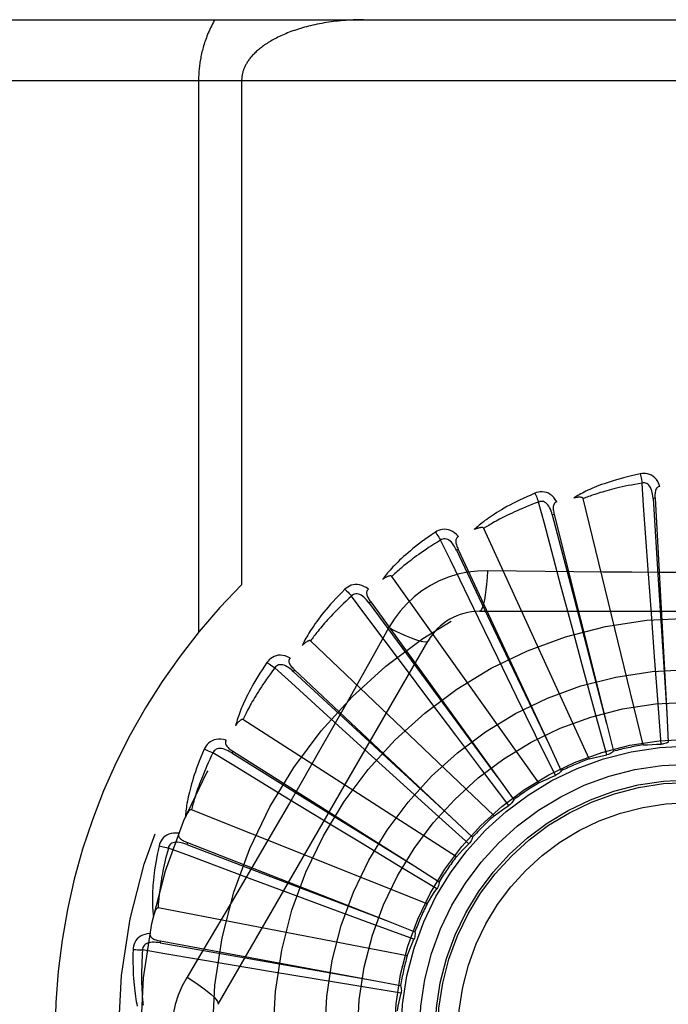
# Model space of a CAD drawing. Header units: inches. Extents: x 0 to 179, y 0 to 116.
# Tile 45 of 234: x 35.282 to 35.602, y 38.265 to 38.75. Entities that reach past the tile are written whole.
import ezdxf

# ---------------------------------------------------------------- set-up
doc = ezdxf.new("R2010")
doc.units = ezdxf.units.IN
doc.header["$LTSCALE"] = 9.8421052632
doc.header["$MEASUREMENT"] = 0
doc.linetypes.add('HIDDEN', pattern=[0.2, 0.1, -0.1])
doc.layers.add('LEFTHAND_DOOR_ASSEMBLY', color=7, linetype='CONTINUOUS')

msp = doc.modelspace()

# ---------------------------------------------------------------- linework, layer by layer
at = {"layer": 'LEFTHAND_DOOR_ASSEMBLY', "color": 8, "linetype": 'HIDDEN'}
for p, q in [((35.0337062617, 38.7503474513), (36.0957062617, 38.7503474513)), ((35.0037062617, 38.7203474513), (36.0957062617, 38.7203474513)), ((35.3704194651, 38.7203474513), (35.3704194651, 38.44832572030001)), ((35.3916326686, 38.7203474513), (35.3916326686, 38.4717148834)), ((35.5894125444, 38.3927863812), (35.5599500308, 38.5142325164)), ((35.5952833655, 38.5143985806), (35.5943252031, 38.5143460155)), ((35.5952833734, 38.5143984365), (35.6010637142, 38.4084634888)), ((35.5456171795, 38.5064241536), (35.5446862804, 38.5061912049)), ((35.5456172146, 38.5064240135), (35.5713414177, 38.4034973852)), ((35.5628677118, 38.3858985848), (35.510953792, 38.4995742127)), ((35.4983576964, 38.4891944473), (35.4974877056, 38.4887895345)), ((35.4983577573, 38.4891943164), (35.543096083, 38.3929960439)), ((35.5934724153, 38.4575672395), (35.5919005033, 38.4792641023)), ((35.538106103, 38.3741116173), (35.4656170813, 38.4759082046)), ((35.5545943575, 38.4502771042), (35.5489446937, 38.4712843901)), ((35.4552129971, 38.4633321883), (35.4544353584, 38.462769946)), ((35.4544353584, 38.462769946), (35.4796927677, 38.4284210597)), ((35.4552130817, 38.4633320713), (35.5173485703, 38.3773390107)), ((35.5177985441, 38.4357609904), (35.5082753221, 38.4553194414)), ((35.5087643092, 38.4586808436), (35.7156482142, 38.4586808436)), ((35.5950312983, 38.4364228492), (35.5934724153, 38.4575672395)), ((35.4641749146, 38.4506582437), (35.4572718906, 38.438283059)), ((35.5601266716, 38.4298098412), (35.5545943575, 38.4502771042)), ((35.3800632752, 38.2649307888), (35.4835052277, 38.4440975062)), ((35.5160226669, 38.3578514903), (35.4255784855, 38.4440898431)), ((35.5271043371, 38.4167105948), (35.5177985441, 38.4357609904)), ((35.5966215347, 38.4151877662), (35.5950312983, 38.4364228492)), ((35.4844148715, 38.4145435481), (35.4713622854, 38.4319462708)), ((35.4177424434, 38.429772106), (35.4170852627, 38.429072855)), ((35.4170852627, 38.429072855), (35.4483868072, 38.400124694)), ((35.4177425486, 38.4297720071), (35.4950294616, 38.3570921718)), ((35.4796927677, 38.4284210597), (35.5173829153, 38.3772923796)), ((35.5657069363, 38.409259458), (35.5601266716, 38.4298098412)), ((35.53647294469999, 38.3975876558), (35.5271043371, 38.4167105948)), ((35.4971578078, 38.3975985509), (35.4844148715, 38.4145435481)), ((35.5982993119, 38.3931598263), (35.5966215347, 38.4151877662)), ((35.5715232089, 38.3879471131), (35.5657069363, 38.409259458)), ((35.6010637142, 38.4084634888), (35.6018203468, 38.3942242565)), ((35.4974155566, 38.3377058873), (35.3922851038, 38.4052691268)), ((35.45564991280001, 38.3873916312), (35.4395397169, 38.4020096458)), ((35.5713414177, 38.4034973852), (35.5747791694, 38.3896586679)), ((35.4483868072, 38.400124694), (35.4950720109, 38.35705288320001)), ((35.5099761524, 38.380594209), (35.4971578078, 38.3975985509)), ((35.5462174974, 38.3777611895), (35.53647294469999, 38.3975876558)), ((35.543096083, 38.3929960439), (35.5490907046, 38.3800580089)), ((35.3873003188, 38.3897271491), (35.3867873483, 38.3889161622)), ((35.3867873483, 38.3889161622), (35.4230017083, 38.3664149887)), ((35.3873004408, 38.3897270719), (35.4769454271, 38.3329873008)), ((35.4713694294, 38.3731644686), (35.45564991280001, 38.3873916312)), ((35.5232967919, 38.3629702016), (35.5099761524, 38.380594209)), ((35.5173485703, 38.3773390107), (35.5256834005, 38.3657692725)), ((35.4871742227, 38.3588933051), (35.4713694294, 38.3731644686)), ((35.4325433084, 38.3552865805), (35.4139577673, 38.3665915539)), ((35.4230017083, 38.3664149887), (35.4769946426, 38.332956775)), ((35.4829572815, 38.3144029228), (35.3669402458, 38.3608491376)), ((35.5035895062, 38.344108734), (35.4871742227, 38.3588933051)), ((35.4506712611, 38.3442914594), (35.4325433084, 38.3552865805)), ((35.4950294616, 38.3570921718), (35.5054032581, 38.3473088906)), ((35.3649868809, 38.3446446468), (35.3646366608, 38.3437512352)), ((35.3646366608, 38.3437512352), (35.4044549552, 38.3285102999)), ((35.3649870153, 38.3446445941), (35.4637500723, 38.3058956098)), ((35.4688912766, 38.3332692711), (35.4506712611, 38.3442914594)), ((35.4044549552, 38.3285102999), (35.4638041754, 38.3058749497)), ((35.487807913, 38.3218584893), (35.4688912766, 38.3332692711)), ((35.4769454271, 38.3329873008), (35.4889832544, 38.3253440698)), ((35.4159301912, 38.3193887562), (35.3955410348, 38.3269720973)), ((35.4358113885, 38.3120230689), (35.4159301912, 38.3193887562)), ((35.4731704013, 38.2887848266), (35.3504599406, 38.3124353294)), ((35.4557881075, 38.3046482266), (35.4358113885, 38.3120230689)), ((35.4765224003, 38.2970236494), (35.4557881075, 38.3046482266)), ((35.4637500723, 38.3058956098), (35.4770168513, 38.3006686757)), ((35.3516085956, 38.2961539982), (35.3514337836, 38.2952104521)), ((35.3514337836, 38.2952104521), (35.3934168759, 38.2877806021)), ((35.3516087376, 38.2961539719), (35.4559203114, 38.2767962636)), ((35.3934168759, 38.2877806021), (35.4559773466, 38.2767862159)), ((35.4064110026, 38.2809955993), (35.3849551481, 38.2845832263)), ((35.4273268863, 38.2775255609), (35.4064110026, 38.2809955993)), ((35.4483382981, 38.27406461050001), (35.4273268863, 38.2775255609)), ((35.4559203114, 38.2767962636), (35.4699365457, 38.2741745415)), ((35.4701408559, 38.2705018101), (35.4483382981, 38.27406461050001))]:
    msp.add_line(p, q, dxfattribs=at)
for points in [[(35.3784579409, 38.7503474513), (35.3780027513, 38.7495446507), (35.3775618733, 38.7487389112), (35.3771352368, 38.7479298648), (35.3767230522, 38.7471186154), (35.3763254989, 38.746305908), (35.3759425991, 38.7454924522), (35.3755744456, 38.7446789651), (35.3752210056, 38.7438661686), (35.3748823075, 38.7430547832), (35.3745582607, 38.7422455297), (35.3742488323, 38.7414391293), (35.3739538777, 38.7406363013), (35.3736733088, 38.739837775), (35.3734069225, 38.7390442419), (35.3731545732, 38.7382564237), (35.37291600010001, 38.7374749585), (35.3726910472, 38.7367007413), (35.3724792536, 38.7359337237), (35.3722802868, 38.7351743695), (35.3720936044, 38.7344220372), (35.3719186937, 38.7336764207), (35.3717551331, 38.7329369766), (35.3716024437, 38.7322032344), (35.3714602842, 38.7314746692), (35.3713282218, 38.7307506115), (35.3712060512, 38.7300310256), (35.3710934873, 38.7293156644), (35.3709903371, 38.7286044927), (35.3708963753, 38.7278974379), (35.370811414, 38.7271943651), (35.3707352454, 38.7264951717), (35.3706677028, 38.7257996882), (35.3706085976, 38.7251077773), (35.3705577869, 38.7244192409), (35.3705151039, 38.7237339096), (35.3704804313, 38.7230515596), (35.3704536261, 38.722372), (35.3704345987, 38.7216949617), (35.3704231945, 38.7210200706), (35.3704194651, 38.7203474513)], [(35.4516326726, 38.7503474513), (35.4503771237, 38.7503408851), (35.4491240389, 38.750321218), (35.4478729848, 38.7502884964), (35.4466252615, 38.7502427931), (35.4453817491, 38.7501841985), (35.4441432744, 38.7501128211), (35.4429106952, 38.7500287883), (35.4416847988, 38.7499322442), (35.4404664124, 38.74982335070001), (35.4392562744, 38.7497022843), (35.4380551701, 38.7495692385), (35.4368637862, 38.7494244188), (35.4356828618, 38.7492680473), (35.4345130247, 38.749100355), (35.43335496, 38.7489215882), (35.4322092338, 38.7487319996), (35.4310764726, 38.7485318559), (35.4299571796, 38.7483214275), (35.4288519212, 38.7481009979), (35.4277611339, 38.7478708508), (35.4266853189, 38.7476312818), (35.4256248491, 38.7473825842), (35.4245801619, 38.7471250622), (35.4235515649, 38.7468590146), (35.4225394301, 38.74658475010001), (35.4215440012, 38.7463025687), (35.4205655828, 38.7460127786), (35.4196043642, 38.74571567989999), (35.4186605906, 38.745411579), (35.4177343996, 38.7451007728), (35.416825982, 38.7447835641), (35.415935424, 38.7444602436), (35.4150628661, 38.7441311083), (35.4142083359, 38.7437964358), (35.4133719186, 38.743456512), (35.412553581, 38.7431115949), (35.4117533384, 38.7427619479), (35.4109711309, 38.7424078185), (35.410206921, 38.7420494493), (35.4094606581, 38.7416870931), (35.4087322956, 38.7413209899), (35.4080217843, 38.7409513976), (35.4073290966, 38.7405785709), (35.4066541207, 38.7402027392), (35.4059968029, 38.7398241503), (35.4053569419, 38.7394429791), (35.4047344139, 38.7390594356), (35.4041289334, 38.7386736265), (35.4035403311, 38.7382857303), (35.4029681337, 38.7378956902), (35.4024116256, 38.7375032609), (35.401871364, 38.7371091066), (35.40134700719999, 38.7367131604), (35.4008405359, 38.7363174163), (35.4003540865, 38.7359239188), (35.3998868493, 38.7355327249), (35.3994398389, 38.7351453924), (35.3990097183, 38.7347594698), (35.3985935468, 38.7343729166), (35.3981911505, 38.7339856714), (35.3978010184, 38.7335965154), (35.3974242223, 38.733206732), (35.3970614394, 38.7328172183), (35.3967123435, 38.7324279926), (35.3963768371, 38.7320392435), (35.396054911, 38.7316513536), (35.3957465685, 38.73126467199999), (35.3954516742, 38.73087949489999), (35.39517014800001, 38.7304961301), (35.3949018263, 38.7301148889), (35.3946466, 38.7297361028), (35.3944042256, 38.7293600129), (35.3941745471, 38.728986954), (35.3939571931, 38.7286169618), (35.3937518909, 38.7282502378), (35.3935581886, 38.7278865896), (35.393375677, 38.7275259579), (35.3932039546, 38.7271681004), (35.3930425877, 38.7268128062), (35.3928912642, 38.7264598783), (35.3927496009, 38.7261090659), (35.3926173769, 38.7257602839), (35.3924943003, 38.7254133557), (35.3923802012, 38.725068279), (35.3922748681, 38.7247249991), (35.3921781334, 38.7243834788), (35.3920898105, 38.7240436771), (35.3920097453, 38.7237055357), (35.3919377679, 38.7233690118), (35.3918737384, 38.7230340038), (35.3918174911, 38.722700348), (35.391768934, 38.7223681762), (35.3917280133, 38.722038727), (35.3916944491, 38.721708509), (35.3916678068, 38.7213743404), (35.3916484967, 38.7210364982), (35.3916368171, 38.7206940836), (35.3916326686, 38.7203474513)], [(35.5879558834, 38.5264640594), (35.585776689, 38.5259961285), (35.583697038, 38.5255195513), (35.5817185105, 38.5250376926), (35.57983470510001, 38.5245514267), (35.5780411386, 38.524061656), (35.5763337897, 38.5235698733), (35.5747084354, 38.5230769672), (35.5731613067, 38.5225843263), (35.5716884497, 38.5220928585), (35.57028627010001, 38.5216038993), (35.5689509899, 38.5211183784), (35.5676792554, 38.5206376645), (35.5664671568, 38.5201633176), (35.565312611, 38.5196951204), (35.564212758, 38.5192333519), (35.5631661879, 38.5187773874), (35.562171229, 38.5183263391), (35.5612260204, 38.5178806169), (35.5603289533, 38.5174399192), (35.5594777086, 38.5170050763), (35.5586701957, 38.5165764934), (35.55790416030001, 38.5161548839), (35.5571773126, 38.5157414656), (35.5564876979, 38.5153349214), (35.5558324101, 38.5149338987), (35.5552121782, 38.5145393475)], [(35.5977015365, 38.5202276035), (35.597213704, 38.5214952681), (35.59664237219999, 38.522622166), (35.5959844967, 38.5236160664), (35.5952471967, 38.5244672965), (35.5944329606, 38.5251758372), (35.5935534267, 38.5257408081), (35.5926105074, 38.5261612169), (35.5916369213, 38.5264482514), (35.5906574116, 38.5266021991), (35.5896994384, 38.5266472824), (35.5888030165, 38.526602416), (35.5879558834, 38.5264640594)], [(35.5879558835, 38.5264640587), (35.5881090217, 38.5258634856), (35.5882690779, 38.5251747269), (35.5884304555, 38.5244212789), (35.5885911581, 38.5236123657), (35.58874908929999, 38.5227574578), (35.5888985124, 38.5218870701)], [(35.5888987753, 38.5218871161), (35.5870746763, 38.5215768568), (35.5853264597, 38.5212636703), (35.5836557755, 38.5209471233), (35.5820576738, 38.520628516), (35.5805287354, 38.5203087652), (35.5790660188, 38.5199885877), (35.57766634, 38.5196688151), (35.5763270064, 38.5193500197), (35.5750450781, 38.5190328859), (35.5738181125, 38.5187179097), (35.5726434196, 38.5184056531), (35.5715188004, 38.5180966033), (35.5704418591, 38.5177913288), (35.5694104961, 38.5174901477), (35.5684223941, 38.5171935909), (35.5674758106, 38.5169015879), (35.56656867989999, 38.5166142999), (35.5656996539, 38.5163315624), (35.5648671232, 38.5160532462), (35.5640698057, 38.5157794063), (35.563306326, 38.5155100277), (35.562575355, 38.5152451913), (35.5618755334, 38.5149849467), (35.5612055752, 38.514729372), (35.5605635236, 38.5144785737), (35.5599500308, 38.5142325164)], [(35.5943237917, 38.5143455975), (35.5942367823, 38.5153797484), (35.5941064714, 38.51635389), (35.5939296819, 38.5172701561), (35.593704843, 38.518124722), (35.5934274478, 38.5189162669), (35.5930976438, 38.5196377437), (35.5927161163, 38.52028676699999), (35.5922808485, 38.5208456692), (35.5917916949, 38.5212960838), (35.591254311, 38.5216372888), (35.5906720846, 38.5218612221), (35.5900699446, 38.5219747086), (35.5894768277, 38.5219829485), (35.5888944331, 38.5218867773)], [(35.5919005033, 38.4792641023), (35.5896681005, 38.5108664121), (35.5888987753, 38.5218871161)], [(35.5977048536, 38.5202276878), (35.5972481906, 38.5201578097), (35.59684181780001, 38.5200123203), (35.5964851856, 38.51978598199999), (35.5961799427, 38.5194945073), (35.5959302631, 38.5191513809), (35.595728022, 38.5187580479), (35.5955677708, 38.518318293), (35.5954456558, 38.5178385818), (35.5953575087, 38.5173251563), (35.5952988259, 38.5167824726), (35.5952643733, 38.5162166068), (35.5952521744, 38.5156289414), (35.5952580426, 38.5150233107), (35.5952833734, 38.5143984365)], [(35.5361387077, 38.5168848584), (35.5340874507, 38.5160129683), (35.5321355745, 38.5151514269), (35.5302839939, 38.5143038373), (35.5285262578, 38.5134698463), (35.5268577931, 38.5126494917), (35.5252743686, 38.5118434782), (35.5237716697, 38.5110518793), (35.5223457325, 38.510275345), (35.5209925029, 38.5095140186), (35.5197081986, 38.5087685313), (35.5184889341, 38.508039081), (35.5173311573, 38.5073263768), (35.5162307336, 38.5066312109), (35.5151856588, 38.5059529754), (35.5141930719, 38.5052914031), (35.5132517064, 38.5046456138), (35.5123600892, 38.5040144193), (35.5115163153, 38.50339787), (35.5107188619, 38.5027953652), (35.5099652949, 38.5022072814), (35.5092534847, 38.50163362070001), (35.5085810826, 38.501074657), (35.5079456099, 38.500531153), (35.5073453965, 38.5000014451), (35.5067778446, 38.4994836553), (35.5062434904, 38.4989788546)], [(35.5468885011, 38.5126054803), (35.5461695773, 38.5137579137), (35.5453953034, 38.5147563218), (35.5445612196, 38.5156077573), (35.5436761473, 38.5163040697), (35.5427425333, 38.5168457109), (35.5417719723, 38.5172340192), (35.5407665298, 38.517468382), (35.5397562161, 38.517565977), (35.5387652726, 38.5175317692), (35.5378160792, 38.5173947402), (35.5369443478, 38.5171810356), (35.5361387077, 38.5168848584)], [(35.5361387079, 38.5168848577), (35.5364027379, 38.51632411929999), (35.5366902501, 38.5156780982), (35.5369913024, 38.5149688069), (35.5373021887, 38.514204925), (35.5376190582, 38.5133953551), (35.53793050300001, 38.5125689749)], [(35.5599500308, 38.5142325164), (35.5598783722, 38.5143899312), (35.55977311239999, 38.5145219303), (35.5596306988, 38.5146268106), (35.5594617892, 38.5147096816), (35.5592751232, 38.5147743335), (35.5590729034, 38.5148230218), (35.5588605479, 38.514858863), (35.5586371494, 38.5148830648), (35.5584033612, 38.5148977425), (35.5581599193, 38.5149032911), (35.5579076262, 38.514900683), (35.5576469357, 38.5148903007), (35.5573789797, 38.5148728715), (35.5571025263, 38.5148483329), (35.5568170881, 38.5148169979), (35.5565215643, 38.5147784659), (35.5562150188, 38.5147328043), (35.5558964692, 38.5146789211), (35.5555644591, 38.5146156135), (35.5552194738, 38.5145432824)], [(35.5943252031, 38.5143460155), (35.5963542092, 38.4821406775), (35.597002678, 38.4717947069), (35.6010673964, 38.408405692)], [(35.5379307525, 38.5125690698), (35.5361983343, 38.5119192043), (35.5345409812, 38.51128082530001), (35.5329603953, 38.5106538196), (35.5314514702, 38.5100385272), (35.530010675, 38.5094352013), (35.5286349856, 38.5088439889), (35.5273211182, 38.508265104), (35.5260663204, 38.5076985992), (35.5248675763, 38.5071445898), (35.5237223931, 38.5066031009), (35.5226280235, 38.5060741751), (35.5215822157, 38.5055578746), (35.5205825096, 38.5050543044), (35.5196267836, 38.5045633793), (35.5187126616, 38.5040851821), (35.517838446, 38.5036193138), (35.517002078, 38.503165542), (35.5162022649, 38.5027234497), (35.5154374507, 38.5022926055), (35.5147063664, 38.5018728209), (35.514007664, 38.5014638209), (35.5133400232, 38.5010654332), (35.5127021, 38.5006774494), (35.5120926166, 38.5002997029), (35.5115096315, 38.4999319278), (35.510953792, 38.4995742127)], [(35.5446849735, 38.5061905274), (35.5444038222, 38.5071895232), (35.5440915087, 38.50812139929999), (35.5437445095, 38.5089876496), (35.5433620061, 38.5097842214), (35.5429398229, 38.5105089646), (35.5424794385, 38.5111549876), (35.5419819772, 38.5117200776), (35.5414488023, 38.5121865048), (35.5408832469, 38.5125362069), (35.5402910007, 38.5127695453), (35.5396769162, 38.5128792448), (35.5390641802, 38.5128767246), (35.5384802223, 38.5127725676), (35.5379265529, 38.5125679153)], [(35.5489446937, 38.4712843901), (35.5407718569, 38.50189312), (35.5379307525, 38.5125690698)], [(35.5468924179, 38.5126065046), (35.5464568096, 38.5124512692), (35.5460850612, 38.51223138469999), (35.5457776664, 38.5119416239), (35.5455331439, 38.5115976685), (35.5453529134, 38.5112134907), (35.5452287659, 38.5107889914), (35.5451546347, 38.5103268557), (35.5451255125, 38.5098327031), (35.5451361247, 38.5093118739), (35.5451812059, 38.5087678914), (35.5452544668, 38.5082057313), (35.5453537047, 38.5076263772), (35.5454740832, 38.5070328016), (35.5456172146, 38.5064240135)], [(35.5446862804, 38.5061912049), (35.5527735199, 38.4749518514), (35.5553682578, 38.4649155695), (35.5713559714, 38.40344132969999)], [(35.4984362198, 38.4955046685), (35.4975121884, 38.4965002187), (35.4965629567, 38.497334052), (35.4955828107, 38.4980122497), (35.4945819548, 38.4985284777), (35.4935627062, 38.4988836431), (35.4925361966, 38.4990812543), (35.4915045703, 38.4991211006), (35.4904940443, 38.4990257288), (35.4895274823, 38.4988046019), (35.4886213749, 38.4984904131), (35.4878058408, 38.4981155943), (35.4870708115, 38.4976723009)], [(35.510953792, 38.4995742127), (35.5108536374, 38.4997152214), (35.5107252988, 38.4998249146), (35.5105656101, 38.4999009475), (35.5103840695, 38.4999503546), (35.5101885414, 38.4999785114), (35.5099807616, 38.4999880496), (35.5097654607, 38.4999830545), (35.509541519, 38.4999645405), (35.5093091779, 38.4999347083), (35.5090690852, 38.4998940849), (35.508821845, 38.4998437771), (35.5085678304, 38.4997842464), (35.5083080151, 38.4997164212), (35.5080412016, 38.4996400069), (35.5077668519, 38.4995552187), (35.5074839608, 38.4994614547), (35.5071916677, 38.4993586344), (35.5068890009, 38.4992454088), (35.5065745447, 38.49912023), (35.506248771, 38.4989836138)], [(35.4870708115, 38.4976723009), (35.4852216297, 38.4964279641), (35.4834680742, 38.4952125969), (35.4818103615, 38.4940299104), (35.4802422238, 38.492878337), (35.4787591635, 38.4917570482), (35.4773568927, 38.4906659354), (35.4760311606, 38.4896042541), (35.474777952, 38.4885718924), (35.473593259, 38.4875682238), (35.4724732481, 38.4865931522), (35.4714140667, 38.4856461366), (35.4704120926, 38.4847272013), (35.469463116, 38.4838363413), (35.468565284, 38.4829725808), (35.4677158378, 38.4821351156), (35.4669137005, 38.481322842), (35.4661576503, 38.4805343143), (35.4654458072, 38.4797692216), (35.4647767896, 38.4790266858), (35.4641481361, 38.4783066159), (35.4635577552, 38.4776086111), (35.4630032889, 38.47693249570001), (35.4624821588, 38.47627854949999), (35.4619930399, 38.475644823), (35.4615337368, 38.4750289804), (35.4611045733, 38.4744321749)], [(35.48964724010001, 38.493773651), (35.4880691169, 38.4928076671), (35.4865625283, 38.4918671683), (35.4851291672, 38.4909523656), (35.4837639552, 38.4900626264), (35.4824633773, 38.489197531), (35.481224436, 38.4883566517), (35.4800438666, 38.487539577), (35.4789189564, 38.4867458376), (35.4778467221, 38.4859749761), (35.4768247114, 38.4852265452), (35.4758502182, 38.484500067), (35.47492102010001, 38.4837951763), (35.4740346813, 38.4831115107), (35.4731891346, 38.4824485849), (35.4723820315, 38.4818060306), (35.4716117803, 38.4811831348), (35.4708764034, 38.4805792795), (35.4701747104, 38.4799938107), (35.4695052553, 38.4794260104), (35.4688668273, 38.4788754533), (35.4682581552, 38.4783416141), (35.4676779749, 38.477824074), (35.4671250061, 38.4773223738), (35.4665980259, 38.4768361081), (35.4660951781, 38.4763646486), (35.4656170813, 38.4759082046)], [(35.4870708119, 38.4976723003), (35.4874361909, 38.4971716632), (35.4878407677, 38.4965917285), (35.4882706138, 38.49595222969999), (35.4887204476, 38.4952609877), (35.4891848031, 38.4945260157), (35.4896470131, 38.4937735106)], [(35.4974865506, 38.4887886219), (35.4970214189, 38.4897163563), (35.4965383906, 38.4905722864), (35.4960337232, 38.4913572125), (35.4955073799, 38.492067), (35.4949556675, 38.4926987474), (35.4943813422, 38.4932459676), (35.4937859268, 38.4937067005), (35.4931741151, 38.4940637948), (35.4925525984, 38.4943001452), (35.4919268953, 38.4944171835), (35.4913031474, 38.4944086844), (35.4907019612, 38.4942902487), (35.4901482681, 38.4940774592), (35.48964333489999, 38.4937717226)], [(35.5082753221, 38.4553194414), (35.4944574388, 38.4838283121), (35.48964724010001, 38.493773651)], [(35.4984392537, 38.4955059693), (35.4980412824, 38.4952713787), (35.4977180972, 38.4949852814), (35.4974711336, 38.49464261), (35.4972960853, 38.4942585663), (35.4971918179, 38.4938472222), (35.4971502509, 38.4934068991), (35.4971649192, 38.4929390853), (35.4972298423, 38.4924483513), (35.4973388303, 38.4919389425), (35.4974860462, 38.4914133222), (35.4976643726, 38.4908751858), (35.4978714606, 38.49032508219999), (35.4981019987, 38.48976501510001), (35.4983577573, 38.4891943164)], [(35.4974877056, 38.4887895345), (35.5113408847, 38.459645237), (35.5157881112, 38.4502813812), (35.5431209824, 38.3929437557)], [(35.4656170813, 38.4759082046), (35.4654920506, 38.4760277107), (35.4653452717, 38.4761111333), (35.4651740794, 38.476155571), (35.4649864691, 38.4761697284), (35.4647891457, 38.4761603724), (35.4645833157, 38.4761304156), (35.4643728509, 38.4760847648), (35.4641564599, 38.4760242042), (35.4639339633, 38.4759509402), (35.4637058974, 38.4758656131), (35.463472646, 38.475769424), (35.463234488, 38.4756628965), (35.4629922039, 38.4755471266), (35.4627446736, 38.4754215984), (35.462491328, 38.4752864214), (35.462231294, 38.4751408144), (35.4619590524, 38.4749814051), (35.4616879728, 38.4748160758), (35.4614310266, 38.4746524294), (35.46118389, 38.4744879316)], [(35.5127477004, 38.4787017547), (35.5078134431, 38.478551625), (35.5029460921, 38.4779674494), (35.4981606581, 38.4769517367), (35.4934903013, 38.4755133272), (35.4889591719, 38.4736597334), (35.4846098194, 38.4714069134), (35.4804813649, 38.468769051), (35.4766047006, 38.4657722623), (35.4730132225, 38.4624454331), (35.4697291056, 38.4588040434), (35.4667800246, 38.4548708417), (35.4641749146, 38.4506582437)], [(35.5127477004, 38.4787017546), (35.5125521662, 38.4753163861), (35.5122982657, 38.4721324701), (35.5119955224, 38.4692496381), (35.5116452, 38.4666501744), (35.5112473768, 38.4643392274), (35.5108074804, 38.4623769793), (35.5103316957, 38.4607952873), (35.5098271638, 38.45963256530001), (35.5092996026, 38.4589205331), (35.5087643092, 38.4586808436)], [(35.5553366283, 38.4781794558), (35.5269672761, 38.4784922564), (35.5127477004, 38.4787017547)], [(35.6974960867, 38.4784923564), (35.6691647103, 38.4781851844), (35.6549538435, 38.4780554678), (35.6407243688, 38.4779629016), (35.6264947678, 38.4778957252), (35.612256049, 38.4778789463), (35.5980161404, 38.4778927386), (35.5837815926, 38.4779582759), (35.5695464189, 38.4780498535), (35.5553366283, 38.4781794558)], [(35.4425256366, 38.469520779), (35.4409453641, 38.4679489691), (35.4394535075, 38.4664237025), (35.4380495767, 38.4649486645), (35.4367277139, 38.46352112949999), (35.4354836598, 38.4621394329), (35.4343132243, 38.4608026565), (35.4332123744, 38.4595092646), (35.4321771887, 38.4582583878), (35.4312038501, 38.4570486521), (35.4302886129, 38.4558792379), (35.4294277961, 38.4547488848), (35.4286178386, 38.4536569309), (35.4278546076, 38.452602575), (35.4271364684, 38.4515845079), (35.4264608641, 38.45060141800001), (35.4258269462, 38.44965201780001), (35.4252337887, 38.4487346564), (35.4246796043, 38.4478486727), (35.4241632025, 38.4469929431), (35.4236821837, 38.4461669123), (35.4232345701, 38.4453697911), (35.4228180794, 38.4446009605), (35.422430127, 38.4438602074), (35.4220697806, 38.4431453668), (35.4217353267, 38.4424537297), (35.4214268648, 38.4417864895)], [(35.4540958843, 38.4695432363), (35.4530001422, 38.4703459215), (35.4519102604, 38.470985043), (35.4508194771, 38.4714654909), (35.4497390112, 38.4717829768), (35.4486709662, 38.4719388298), (35.4476256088, 38.4719386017), (35.4466050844, 38.4717824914), (35.4456308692, 38.4714975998), (35.4447236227, 38.4710975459), (35.44389335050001, 38.470617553), (35.4431634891, 38.4700951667), (35.4425256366, 38.469520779)], [(35.442525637, 38.4695207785), (35.4429791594, 38.469098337), (35.4434861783, 38.4686054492), (35.4440292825, 38.4680588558), (35.4446018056, 38.4674652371), (35.4451968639, 38.4668314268), (35.4457931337, 38.4661799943)], [(35.45409904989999, 38.4695455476), (35.4537523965, 38.4692395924), (35.4534890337, 38.4688973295), (35.453311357, 38.4685140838), (35.4532121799, 38.4681038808), (35.4531876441, 38.4676802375), (35.45323016, 38.467240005), (35.4533330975, 38.4667834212), (35.45348971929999, 38.46631384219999), (35.453693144, 38.4658342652), (35.4539371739, 38.4653460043), (35.4542141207, 38.4648513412), (35.4545215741, 38.4643503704), (35.4548539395, 38.463844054), (35.4552130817, 38.4633320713)], [(35.4457933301, 38.4661801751), (35.4444265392, 38.464932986), (35.44312516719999, 38.4637243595), (35.4418908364, 38.4625548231), (35.4407186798, 38.4614227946), (35.4396053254, 38.4603271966), (35.4385479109, 38.4592670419), (35.4375433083, 38.4582413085), (35.4365889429, 38.4572490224), (35.4356819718, 38.4562891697), (35.4348200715, 38.4553608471), (35.4340006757, 38.4544630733), (35.4332216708, 38.453595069), (35.4324807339, 38.4527560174), (35.4317759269, 38.4519450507), (35.4311050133, 38.451161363), (35.4304665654, 38.4504039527), (35.4298587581, 38.4496718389), (35.4292805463, 38.448964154), (35.428730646, 38.4482799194), (35.4282079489, 38.4476184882), (35.427711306, 38.4469791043), (35.4272395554, 38.4463611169), (35.4267915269, 38.4457638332), (35.4263660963, 38.4451866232), (35.4259615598, 38.444628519), (35.4255784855, 38.4440898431)], [(35.454434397, 38.4627688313), (35.4538020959, 38.4635917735), (35.4531658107, 38.4643408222), (35.4525217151, 38.4650160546), (35.4518705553, 38.4656134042), (35.4512092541, 38.4661293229), (35.4505417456, 38.4665579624), (35.4498698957, 38.4668976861), (35.4492015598, 38.4671325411), (35.4485465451, 38.4672469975), (35.4479099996, 38.4672435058), (35.4472991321, 38.4671171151), (35.4467312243, 38.4668870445), (35.4462278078, 38.4665733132), (35.4457898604, 38.4661775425)], [(35.4713622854, 38.4319462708), (35.45239877, 38.4573248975), (35.4457933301, 38.4661801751)], [(35.4641731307, 38.4506591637), (35.467203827, 38.4491352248), (35.4700887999, 38.4477628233), (35.4727368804, 38.4465835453), (35.4751631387, 38.445587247), (35.47736339, 38.4447762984), (35.4792826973, 38.4441761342), (35.4808904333, 38.4437973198), (35.4821495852, 38.443652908), (35.4830298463, 38.4437537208), (35.4835050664, 38.444097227)], [(35.4255784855, 38.4440898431), (35.4254330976, 38.4441835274), (35.4252731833, 38.4442376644), (35.4250966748, 38.4442489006), (35.4249097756, 38.4442272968), (35.4247177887, 38.4441807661), (35.4245213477, 38.4441123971), (35.4243233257, 38.4440277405), (35.4241223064, 38.4439273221), (35.4239176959, 38.4438132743), (35.4237098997, 38.44368632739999), (35.4234990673, 38.4435477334), (35.4232853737, 38.4433980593), (35.4230693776, 38.443238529), (35.4228500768, 38.4430684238), (35.4226268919, 38.4428877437), (35.4223991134, 38.4426955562), (35.422165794, 38.4424912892), (35.4219270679, 38.4422738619), (35.4216827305, 38.4420418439), (35.42143285, 38.4417957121)], [(35.4572718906, 38.438283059), (35.4433722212, 38.4135937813), (35.4363791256, 38.4012219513), (35.429344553, 38.3888525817), (35.4222879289, 38.3764957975), (35.4151831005, 38.3641563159), (35.4080512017, 38.3518310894), (35.4008771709, 38.3395363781), (35.3936802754, 38.3272541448), (35.3864631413, 38.3150129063)], [(35.4154700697, 38.4356594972), (35.41424222, 38.4362403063), (35.4130510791, 38.4366616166), (35.41188908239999, 38.43692695), (35.4107680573, 38.437034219), (35.4096898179, 38.4369851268), (35.4086633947, 38.4367870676), (35.4076908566, 38.4364406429), (35.4067881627, 38.4359765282), (35.4059730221, 38.4354120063), (35.4052485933, 38.4347835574), (35.4046307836, 38.4341324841), (35.4041131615, 38.433447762)], [(35.4154726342, 38.4356621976), (35.4151902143, 38.435296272), (35.4149964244, 38.4349104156), (35.414894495, 38.4345004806), (35.4148747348, 38.4340789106), (35.4149308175, 38.4336582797), (35.4150558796, 38.4332340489), (35.4152433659, 38.4328051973), (35.4154860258, 38.432373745), (35.4157765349, 38.431941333), (35.4161085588, 38.4315080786), (35.4164741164, 38.43107476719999), (35.4168708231, 38.4306410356), (35.4172930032, 38.4302067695), (35.4177425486, 38.4297720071)], [(35.4041131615, 38.433447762), (35.4028589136, 38.4316052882), (35.4016826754, 38.4298252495), (35.4005832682, 38.4281111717), (35.399555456, 38.4264592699), (35.3985953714, 38.4248671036), (35.3976990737, 38.423332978), (35.3968628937, 38.4218546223), (35.3960831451, 38.4204304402), (35.39535634, 38.4190583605), (35.3946789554, 38.4177368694), (35.3940476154, 38.4164640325), (35.3934589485, 38.4152385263), (35.3929090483, 38.4140587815), (35.3923965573, 38.4129232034), (35.391919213, 38.4118300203), (35.3914764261, 38.4107778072), (35.3910675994, 38.409764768), (35.3906911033, 38.4087899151), (35.3903459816, 38.4078519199), (35.3900299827, 38.4069497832), (35.3897413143, 38.4060823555), (35.3894778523, 38.4052485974), (35.3892370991, 38.4044478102), (35.3890185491, 38.4036776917), (35.3888210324, 38.4029352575), (35.3886444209, 38.4022216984)], [(35.407954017, 38.4307859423), (35.4068479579, 38.4293026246), (35.4057988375, 38.4278695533), (35.4048081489, 38.4264875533), (35.4038714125, 38.4251541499), (35.4029855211, 38.4238676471), (35.402147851, 38.4226265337), (35.4013555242, 38.4214292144), (35.4006061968, 38.4202742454), (35.3998972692, 38.419160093), (35.3992266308, 38.4180854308), (35.3985919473, 38.4170488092), (35.3979912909, 38.4160490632), (35.3974225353, 38.4150849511), (35.3968839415, 38.4141552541), (35.3963734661, 38.41325875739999), (35.3958898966, 38.4123942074), (35.3954316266, 38.4115602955), (35.3949977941, 38.4107559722), (35.3945873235, 38.4099800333), (35.3941992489, 38.4092316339), (35.3938325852, 38.4085098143), (35.3934863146, 38.4078137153), (35.3931594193, 38.4071424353), (35.3928509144, 38.406495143), (35.3925593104, 38.4058705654), (35.3922851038, 38.4052691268)], [(35.4041131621, 38.4334477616), (35.4046384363, 38.4331187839), (35.4052295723, 38.4327307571), (35.4058663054, 38.4322968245), (35.4065408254, 38.431822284), (35.4072450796, 38.431312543), (35.4079538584, 38.4307857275)], [(35.4170845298, 38.4290715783), (35.4163079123, 38.4297599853), (35.4155413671, 38.4303750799), (35.4147811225, 38.4309162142), (35.414028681, 38.4313795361), (35.4132816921, 38.4317609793), (35.4125451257, 38.4320555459), (35.4118211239, 38.432261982), (35.4111204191, 38.4323661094), (35.4104555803, 38.4323545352), (35.4098311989, 38.4322306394), (35.4092552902, 38.4319909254), (35.4087411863, 38.4316575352), (35.4083062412, 38.4312542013), (35.4079511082, 38.4307827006)], [(35.4395397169, 38.4020096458), (35.4161159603, 38.4233407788), (35.407954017, 38.4307859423)], [(35.3922851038, 38.4052691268), (35.3921246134, 38.4053336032), (35.3919573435, 38.4053564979), (35.3917818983, 38.4053341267), (35.3916024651, 38.4052775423), (35.3914227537, 38.4051955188), (35.3912428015, 38.4050912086), (35.3910643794, 38.404970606), (35.3908859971, 38.4048339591), (35.3907066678, 38.4046832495), (35.3905266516, 38.404519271), (35.3903458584, 38.4043432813), (35.3901643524, 38.4041558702), (35.389982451, 38.4039583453), (35.3897993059, 38.4037498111), (35.3896143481, 38.4035301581), (35.3894270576, 38.4032983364), (35.3892334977, 38.4030490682), (35.3890433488, 38.4027949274), (35.3888660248, 38.4025480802), (35.38869838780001, 38.402304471)], [(35.3839548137, 38.395078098), (35.382639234, 38.395416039), (35.3813898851, 38.3956043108), (35.3801986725, 38.39564494), (35.379077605, 38.3955381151), (35.3780281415, 38.3952858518), (35.3770577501, 38.39489712), (35.3761683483, 38.3943729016), (35.3753698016, 38.3937463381), (35.3746762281, 38.3930377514), (35.3740838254, 38.3922835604), (35.3736003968, 38.3915273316), (35.3732217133, 38.3907570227)], [(35.383956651, 38.3950808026), (35.3837486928, 38.3946683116), (35.3836314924, 38.3942529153), (35.3836089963, 38.3938311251), (35.3836693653, 38.3934134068), (35.3838040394, 38.3930109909), (35.3840071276, 38.3926180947), (35.3842723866, 38.392232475), (35.3845923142, 38.3918547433), (35.3849594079, 38.3914851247), (35.3853674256, 38.3911225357), (35.3858083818, 38.3907662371), (35.3862800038, 38.3904154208), (35.3867767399, 38.3900689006), (35.3873004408, 38.3897270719)], [(35.5894125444, 38.3927863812), (35.5916359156, 38.3929303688), (35.5938581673, 38.3930406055), (35.5960792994, 38.3931170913), (35.5982993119, 38.3931598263)], [(35.6018203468, 38.3942242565), (35.6012842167, 38.3939102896), (35.6007231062, 38.3936498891), (35.6001312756, 38.3934414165), (35.5995236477, 38.3932885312), (35.5989149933, 38.3931951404), (35.5982993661, 38.3931598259)], [(35.3732217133, 38.3907570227), (35.3723388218, 38.3887104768), (35.3715207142, 38.3867400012), (35.3707655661, 38.3848488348), (35.3700689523, 38.3830322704), (35.3694275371, 38.3812871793), (35.3688377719, 38.379611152), (35.3682964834, 38.3780012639), (35.3678003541, 38.3764552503), (35.3673463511, 38.3749704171), (35.3669313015, 38.3735446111), (35.3665522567, 38.3721752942), (35.3662061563, 38.3708605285), (35.3658894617, 38.3695980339), (35.3656011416, 38.3683859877), (35.3653393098, 38.3672222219), (35.3651036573, 38.3661052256), (35.3648939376, 38.3650331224), (35.3647087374, 38.364004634), (35.3645473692, 38.3630182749), (35.3644078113, 38.3620726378), (35.3642885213, 38.3611662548), (35.3641876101, 38.3602977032), (35.3641027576, 38.3594658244), (35.364033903, 38.3586682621), (35.3639804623, 38.3579018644), (35.3639420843, 38.3571677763)], [(35.37749691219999, 38.3888701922), (35.3766915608, 38.3872043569), (35.3759326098, 38.3855986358), (35.3752213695, 38.3840541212), (35.3745539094, 38.38256753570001), (35.3739274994, 38.3811366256), (35.3733398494, 38.3797594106), (35.3727884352, 38.3784337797), (35.3722712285, 38.3771578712), (35.3717859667, 38.3759296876), (35.3713308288, 38.3747475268), (35.3709037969, 38.3736095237), (35.3705031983, 38.3725141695), (35.3701271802, 38.3714598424), (35.3697742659, 38.3704450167), (35.3694426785, 38.3694681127), (35.3691314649, 38.3685276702), (35.3688392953, 38.36762210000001), (35.3685655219, 38.3667502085), (35.3683093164, 38.36591060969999), (35.3680698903, 38.3651022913), (35.367846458, 38.3643241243), (35.3676381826, 38.3635750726), (35.3674442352, 38.3628540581), (35.3672638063, 38.3621600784), (35.3670956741, 38.3614916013), (35.3669402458, 38.3608491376)], [(35.3732217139, 38.3907570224), (35.3737997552, 38.3905333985), (35.3744536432, 38.3902642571), (35.3751609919, 38.3899586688), (35.3759131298, 38.3896203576), (35.3767011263, 38.3892531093), (35.3774967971, 38.3888699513)], [(35.3867868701, 38.3889147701), (35.3858940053, 38.3894437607), (35.3850249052, 38.3899026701), (35.3841759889, 38.3902901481), (35.3833494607, 38.3906026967), (35.3825437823, 38.3908358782), (35.3817647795, 38.3909857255), (35.3810147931, 38.3910514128), (35.3803070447, 38.3910210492), (35.3796564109, 38.3908838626), (35.3790667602, 38.3906440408), (35.3785466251, 38.3902996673), (35.3781049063, 38.3898750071), (35.3777541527, 38.3893966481), (35.3774946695, 38.3888664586)], [(35.4139577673, 38.3665915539), (35.386920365, 38.3831042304), (35.37749691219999, 38.3888701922)], [(35.5628677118, 38.3858985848), (35.565023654, 38.3864607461), (35.5671848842, 38.3869895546), (35.5693514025, 38.3874850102), (35.5715232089, 38.3879471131)], [(35.5747791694, 38.3896586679), (35.5743121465, 38.3892489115), (35.5738104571, 38.3888870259), (35.5732687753, 38.3885703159), (35.5727010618, 38.3883051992), (35.5721210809, 38.3880983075), (35.5715232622, 38.387947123)], [(35.538106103, 38.3741116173), (35.5401166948, 38.3750716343), (35.5421387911, 38.3759999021), (35.544172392, 38.3768964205), (35.5462174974, 38.3777611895)], [(35.5490907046, 38.3800580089), (35.5487096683, 38.3795672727), (35.54828553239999, 38.3791169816), (35.5478135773, 38.378703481), (35.5473062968, 38.3783357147), (35.5467759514, 38.3780227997), (35.5462175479, 38.3777612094)], [(35.5160226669, 38.3578514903), (35.5178152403, 38.3591746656), (35.5196251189, 38.3604688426), (35.5214523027, 38.3617340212), (35.5232967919, 38.3629702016)], [(35.5256834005, 38.3657692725), (35.5254021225, 38.3652152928), (35.5250708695, 38.3646928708), (35.5246856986, 38.3641975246), (35.5242571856, 38.3637404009), (35.5237956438, 38.3633327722), (35.5232968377, 38.3629702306)], [(35.3669402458, 38.3608491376), (35.3667704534, 38.3608820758), (35.3666018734, 38.3608729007), (35.3664338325, 38.3608177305), (35.3662683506, 38.3607282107), (35.3661074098, 38.3606136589), (35.3659504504, 38.3604771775), (35.3657980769, 38.3603249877), (35.3656487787, 38.3601570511), (35.3655012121, 38.35997512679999), (35.3653554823, 38.3597800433), (35.3652112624, 38.3595730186), (35.3650685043, 38.3593546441), (35.3649272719, 38.3591262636), (35.3647869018, 38.3588868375), (35.3646468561, 38.3586361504), (35.3645068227, 38.358373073), (35.3643662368, 38.3580969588), (35.3642253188, 38.357806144), (35.36408410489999, 38.3574985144), (35.3639425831, 38.3571747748)], [(35.36068915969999, 38.3492657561), (35.3593333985, 38.349348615), (35.3580709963, 38.3492970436), (35.3568936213, 38.3491115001), (35.35581302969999, 38.3487944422), (35.3548302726, 38.3483481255), (35.3539509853, 38.3477827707), (35.3531768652, 38.3470997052), (35.3525113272, 38.3463333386), (35.3519643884, 38.3455062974), (35.3515254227, 38.3446536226), (35.3511938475, 38.3438195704), (35.3509677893, 38.3429915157)], [(35.360690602, 38.3492695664), (35.3605643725, 38.348824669), (35.3605278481, 38.3483942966), (35.3605855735, 38.3479758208), (35.3607239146, 38.3475771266), (35.3609323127, 38.3472074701), (35.361206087, 38.3468601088), (35.3615395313, 38.3465316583), (35.3619251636, 38.3462212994), (35.3623555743, 38.3459278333), (35.362824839, 38.3456490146), (35.3633252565, 38.3453826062), (35.3638547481, 38.3451273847), (35.3644080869, 38.3448811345), (35.3649870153, 38.3446445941)], [(35.3646364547, 38.3437497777), (35.363659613, 38.3441002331), (35.3627193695, 38.3443863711), (35.3618124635, 38.3446061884), (35.3609417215, 38.3447566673), (35.3601064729, 38.34483315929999), (35.3593131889, 38.3448328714), (35.3585643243, 38.3447554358), (35.3578751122, 38.3445916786), (35.3572621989, 38.3443338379), (35.3567285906, 38.3439867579), (35.3562830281, 38.3435501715), (35.3559296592, 38.3430495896), (35.3556757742, 38.3425134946), (35.3555213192, 38.3419437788)], [(35.4974155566, 38.3377058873), (35.4989253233, 38.33934439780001), (35.5004575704, 38.3409577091), (35.5020122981, 38.3425458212), (35.5035895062, 38.344108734)], [(35.5054032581, 38.3473088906), (35.5052297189, 38.3467075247), (35.5050036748, 38.346131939), (35.5047235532, 38.3455794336), (35.5043930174, 38.34505568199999), (35.5040155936, 38.3445663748), (35.5035895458, 38.3441087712)], [(35.3509677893, 38.3429915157), (35.3504881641, 38.3408148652), (35.3500577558, 38.3387251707), (35.3496741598, 38.3367252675), (35.3493339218, 38.3348096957), (35.3490343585, 38.3329747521), (35.3487724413, 38.331217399), (35.3485456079, 38.3295341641), (35.3483510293, 38.3279221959), (35.3481862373, 38.326378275), (35.3480485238, 38.3248996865), (35.3479354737, 38.3234833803), (35.3478444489, 38.3221268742), (35.347772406, 38.3208272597), (35.3477186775, 38.3195825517), (35.3476818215, 38.3183902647), (35.3476618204, 38.3172488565), (35.3476587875, 38.3161564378), (35.3476715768, 38.3151114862), (35.3476997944, 38.3141124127), (35.34774172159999, 38.3131574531), (35.3477961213, 38.3122448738), (35.3478614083, 38.3113729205), (35.3479355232, 38.3105400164), (35.3480188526, 38.3097438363), (35.3481114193, 38.3089811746), (35.34821266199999, 38.3082530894)], [(35.3555228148, 38.3419478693), (35.3550472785, 38.3401597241), (35.35460592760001, 38.338439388), (35.3541998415, 38.3367881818), (35.3538257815, 38.3352021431), (35.3534814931, 38.3336785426), (35.3531651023, 38.33221500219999), (35.3528745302, 38.3308089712), (35.3526081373, 38.3294582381), (35.3523640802, 38.328160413), (35.3521408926, 38.32691348), (35.3519369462, 38.3257152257), (35.3517508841, 38.3245638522), (35.3515811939, 38.3234574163), (35.3514267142, 38.32239414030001), (35.3512859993, 38.321372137), (35.3511583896, 38.3203897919), (35.3510428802, 38.3194452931), (35.3509390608, 38.3185373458), (35.3508463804, 38.3176644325), (35.3507642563, 38.3168254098), (35.3506921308, 38.3160190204), (35.3506293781, 38.3152440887), (35.3505753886, 38.3144993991), (35.3505295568, 38.3137838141), (35.350490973, 38.313095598), (35.3504599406, 38.3124353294)], [(35.35096779, 38.3429915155), (35.3515777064, 38.3428813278), (35.3522707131, 38.3427407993), (35.3530231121, 38.3425745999), (35.3538256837, 38.3423847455), (35.3546689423, 38.3421732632), (35.35552274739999, 38.3419476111)], [(35.3955410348, 38.3269720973), (35.365867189, 38.3380695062), (35.3555228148, 38.3419478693)], [(35.4889832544, 38.3253440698), (35.4889280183, 38.3247252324), (35.4888146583, 38.3241171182), (35.4886411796, 38.3235141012), (35.4884132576, 38.32293046), (35.4881362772, 38.3223804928), (35.4878079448, 38.3218585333)], [(35.4829572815, 38.3144029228), (35.4841296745, 38.3162975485), (35.4853289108, 38.3181716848), (35.4865549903, 38.3200253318), (35.487807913, 38.3218584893)], [(35.3864631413, 38.3150129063), (35.3720075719, 38.2906007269), (35.3647163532, 38.2783909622)], [(35.3504599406, 38.3124353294), (35.3502869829, 38.312435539), (35.3501231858, 38.3123946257), (35.3499686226, 38.3123086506), (35.349823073, 38.3121894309), (35.3496867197, 38.3120464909), (35.349558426, 38.3118827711), (35.3494376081, 38.3117044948), (35.3493227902, 38.3115113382), (35.3492123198, 38.3113047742), (35.3491061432, 38.3110856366), (35.3490037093, 38.3108550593), (35.3489048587, 38.310613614), (35.3488093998, 38.3103626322), (35.3487168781, 38.3101009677), (35.348626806, 38.309828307), (35.348539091, 38.3095434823), (35.3484532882, 38.3092456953), (35.3483699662, 38.3089335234), (35.3482895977, 38.3086050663), (35.3482120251, 38.3082609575)], [(35.3465139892, 38.2998782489), (35.3451670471, 38.2997030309), (35.3439372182, 38.2994134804), (35.3428162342, 38.2990084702), (35.3418151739, 38.2984926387), (35.3409346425, 38.2978683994), (35.3401782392, 38.2971468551), (35.3395473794, 38.2963296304), (35.3390389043, 38.2954511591), (35.338658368, 38.2945355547), (35.3383887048, 38.2936152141), (35.338220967, 38.2927334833), (35.3381557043, 38.2918776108)], [(35.3465146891, 38.2998815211), (35.34647493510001, 38.2994212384), (35.3465205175, 38.2989920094), (35.3466563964, 38.298592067), (35.3468676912, 38.29822671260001), (35.3471422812, 38.2979031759), (35.3474768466, 38.2976139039), (35.3478664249, 38.2973544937), (35.348303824, 38.2971227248), (35.3487819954, 38.2969160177), (35.3492955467, 38.2967310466), (35.3498373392, 38.2965641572), (35.3504055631, 38.2964137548), (35.3509955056, 38.2962766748), (35.3516087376, 38.2961539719)], [(35.4770168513, 38.3006686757), (35.4770797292, 38.300050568), (35.477083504, 38.2994319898), (35.4770272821, 38.298807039), (35.4769139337, 38.2981908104), (35.4767460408, 38.2975983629), (35.4765224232, 38.2970236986)], [(35.3514338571, 38.295208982), (35.3504083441, 38.2953682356), (35.34943094, 38.2954712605), (35.3484988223, 38.2955154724), (35.3476153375, 38.2954984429), (35.3467807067, 38.2954154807), (35.3460018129, 38.2952650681), (35.345281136, 38.2950473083), (35.3446353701, 38.2947560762), (35.3440823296, 38.2943869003), (35.3436240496, 38.2939451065), (35.3432691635, 38.2934320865), (35.3430169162, 38.2928736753), (35.3428690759, 38.29229922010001), (35.3428252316, 38.291710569)], [(35.4731704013, 38.2887848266), (35.4739630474, 38.2908670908), (35.4747859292, 38.292934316), (35.4756390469, 38.2949865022), (35.4765224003, 38.2970236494)], [(35.3381557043, 38.2918776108), (35.3380989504, 38.2895764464), (35.3380760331, 38.2873733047), (35.338083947, 38.2852713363), (35.3381198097, 38.283262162), (35.33818132, 38.2813380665), (35.3382658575, 38.279499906), (35.3383710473, 38.2777475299), (35.3384946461, 38.2760759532), (35.3386346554, 38.2744813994), (35.3387891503, 38.27295992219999), (35.3389562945, 38.2715075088), (35.339134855, 38.2701204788), (35.3393233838, 38.2687949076), (35.3395216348, 38.2675274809), (35.3397292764, 38.2663148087), (35.3399460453, 38.2651532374), (35.3401718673, 38.2640392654)], [(35.3381557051, 38.2918776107), (35.3387754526, 38.2918848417), (35.339482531, 38.2918780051), (35.3402527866, 38.2918572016), (35.3410767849, 38.2918226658), (35.341944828, 38.291774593), (35.3428259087, 38.2917146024)], [(35.342825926, 38.2917148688), (35.3426973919, 38.2898690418), (35.3425895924, 38.2880962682), (35.3425033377, 38.2863980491), (35.3424361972, 38.2847698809), (35.3423864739, 38.2832086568), (35.3423527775, 38.2817116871), (35.3423335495, 38.2802760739), (35.3423275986, 38.2788993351), (35.342333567, 38.2775787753), (35.3423503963, 38.2763121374), (35.3423769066, 38.27509694), (35.3424121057, 38.2739311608), (35.3424548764, 38.2728126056), (35.3425044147, 38.2717393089), (35.3425596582, 38.2707091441), (35.3426202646, 38.2697204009), (35.3426855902, 38.2687711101), (35.3427554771, 38.2678599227), (35.3428296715, 38.2669852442), (35.3429078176, 38.2661458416), (35.3429896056, 38.2653403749), (35.3430746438, 38.2645675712)], [(35.3849551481, 38.2845832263), (35.3537173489, 38.2898642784), (35.342825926, 38.2917148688)], [(35.3647163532, 38.2783909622), (35.3623729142, 38.274032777), (35.3604412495, 38.2695112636), (35.3589268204, 38.2648350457), (35.3578391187, 38.2600546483), (35.3571846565, 38.2552218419), (35.3569645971, 38.2503474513)], [(35.3647163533, 38.2783909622), (35.3675504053, 38.2765289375), (35.3701808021, 38.2747170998), (35.372526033, 38.2730134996), (35.37460208, 38.2714103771), (35.3764045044, 38.2699103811), (35.3778839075, 38.2685482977), (35.3790158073, 38.2673454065), (35.3797704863, 38.2663271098), (35.3801233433, 38.2655142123), (35.3800632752, 38.2649307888)], [(35.4684086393, 38.2617775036), (35.4687928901, 38.2639721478), (35.4692096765, 38.266157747), (35.4696589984, 38.2683343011), (35.4701408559, 38.2705018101)], [(35.4699365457, 38.2741745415), (35.470115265, 38.2735795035), (35.4702360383, 38.2729728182), (35.4702991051, 38.272348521), (35.4703044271, 38.2717219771), (35.4702516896, 38.271108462), (35.470140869, 38.2705018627)]]:
    msp.add_lwpolyline(points, dxfattribs=at)
for radius in [0.2812500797, 0.2702837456, 0.235, 0.205, 0.179592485, 0.1635, 0.1452498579, 0.1420000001, 0.133, 0.12525, 0.124, 0.1139999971]:
    msp.add_circle((35.6122062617, 38.2503474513), radius, dxfattribs=at)
for centre, radius, start, end in [((35.6122062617, 38.2503474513), 0.3125, 134.8970822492, 225.1029177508), ((35.5087643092, 38.4295141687), 0.0291666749, 90, 150), ((35.6122062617, 38.2503474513), 0.1442511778, 99.0916451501, 105.0378919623), ((35.6122062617, 38.2503474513), 0.1442511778, 110.0007360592, 115.9469828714), ((35.6122062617, 38.2503474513), 0.1442511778, 120.9098269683, 126.8560737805), ((35.6122062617, 38.2503474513), 0.1442511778, 131.8189178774, 137.7651646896), ((35.6122062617, 38.2503474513), 0.1442511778, 142.7280087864, 148.6742555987), ((35.6122062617, 38.2503474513), 0.1442511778, 153.6370996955, 159.5833465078), ((35.6122062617, 38.2503474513), 0.1442511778, 164.5461906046, 170.4924374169)]:
    msp.add_arc(centre, radius, start, end, dxfattribs=at)

doc.saveas('drawing.dxf')
